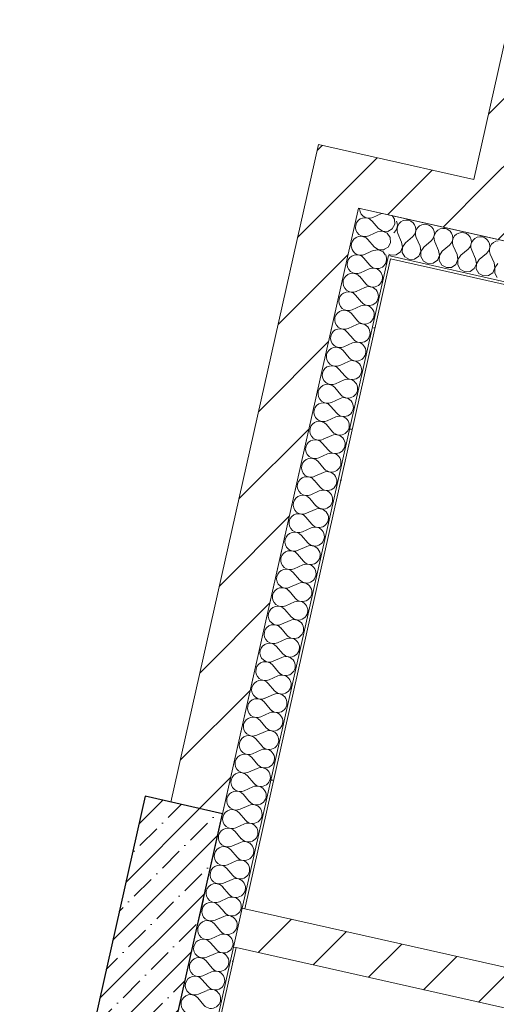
# Model space of a CAD drawing. Header units: millimetres. Extents: x -7218511 to -6645009, y 6003432 to 6221853.
# Tile 191 of 256: x -7153316 to -7151519, y 6131791 to 6135501. Entities that reach past the tile are written whole.
import ezdxf

# ---------------------------------------------------------------- set-up
doc = ezdxf.new("R2010")
doc.units = ezdxf.units.MM
doc.header["$MEASUREMENT"] = 0
for name, color, linetype, lineweight in [('АР-Стены_внешние_.АР_Ном._пера__1', 7, 'Continuous', 0), ('АР-Стены_внутренние_пилоны.АР_Ном._пера__1', 7, 'Continuous', 30), ('АР-Стены_Перегородки_100_.АР_Ном._пера__1', 7, 'Continuous', 15)]:
    doc.layers.add(name, color=color, linetype=linetype, lineweight=lineweight)
doc.layers.add('АР-Стены_внутренние_пилоны.АР', color=7, linetype='Continuous')
doc.layers.add('АР-Стены_Перегородки_100_.АР', color=7, linetype='Continuous')
pattern_1 = [(45, (-6566190.34, 6562677.8), (-127.279217, 127.279217), [])]
pattern_2 = [(45, (-6566190.34, 6563027.8), (-111.369318, 111.369318), [0, -105, 0, -157.5]), (110, (-6565840.34, 6563027.8), (148.001588, 53.868173), [0, -77, 0, -133])]
pattern_3 = [(45, (-6566190.34, 6562677.8), (-84.852814, 84.852814), []), (45, (-6566232.77, 6562720.22), (-84.852814, 84.852814), [90, -30, 0, -30])]

# ---------------------------------------------------------------- blocks, each defined once
blk = doc.blocks.new('Стена_80_3', base_point=(-7152550.8, 6132509.7))
at = {"layer": 'АР-Стены_Перегородки_100_.АР', "linetype": 'Continuous', "lineweight": 0, "true_color": 0x000000}
h = blk.add_hatch(dxfattribs=at)
h.set_pattern_fill('БЛОКИ_БЕТОННЫЕ_ЭФФЕКТИВН_7A', color=18, style=0, pattern_type=2)
h.set_pattern_definition(pattern_1)
h.paths.add_polyline_path([(-7152189.6, 6135030.6), (-7152233.4, 6134835.5), (-7152038.3, 6134791.7)])
h = blk.add_hatch(dxfattribs=at)
h.set_pattern_fill('БЛОКИ_БЕТОННЫЕ_ЭФФЕКТИВН_7A', color=18, style=0, pattern_type=2)
h.set_pattern_definition(pattern_1)
h.paths.add_polyline_path([(-7151994.5, 6134986.8), (-7152189.6, 6135030.6), (-7152038.3, 6134791.7)])
h = blk.add_hatch(dxfattribs=at)
h.set_pattern_fill('БЛОКИ_БЕТОННЫЕ_ЭФФЕКТИВН_7A', color=18, style=0, pattern_type=2)
h.set_pattern_definition(pattern_1)
h.paths.add_polyline_path([(-7152233.4, 6134835.5), (-7152745.9, 6132553.6), (-7152550.8, 6132509.7), (-7152038.3, 6134791.7)])
at = {"layer": 'АР-Стены_Перегородки_100_.АР_Ном._пера__1', "color": 7, "linetype": 'Continuous', "lineweight": 15, "flags": 128}
for points in [[(-7152189.6, 6135030.6), (-7152745.9, 6132553.6)], [(-7152189.6, 6135030.6), (-7151994.5, 6134986.8)], [(-7152550.8, 6132509.7), (-7152038.3, 6134791.7)]]:
    blk.add_lwpolyline(points, dxfattribs=at)
blk = doc.blocks.new('Стена_178_3', base_point=(-7152623.4, 6132186.6))
at = {"layer": 'АР-Стены_Перегородки_100_.АР', "linetype": 'Continuous', "lineweight": 0, "true_color": 0x000000}
h = blk.add_hatch(dxfattribs=at)
h.set_pattern_fill('БЛОКИ_БЕТОННЫЕ_ЭФФЕКТИВН_7A', color=18, style=0, pattern_type=2)
h.set_pattern_definition(pattern_1)
h.paths.add_polyline_path([(-7152477, 6132153.7), (-7152509.9, 6132007.3), (-7152500.1, 6132005.2), (-7152467.3, 6132151.5)])
h = blk.add_hatch(dxfattribs=at)
h.set_pattern_fill('БЛОКИ_БЕТОННЫЕ_ЭФФЕКТИВН_7A', color=18, style=0, pattern_type=2)
h.set_pattern_definition(pattern_1)
h.paths.add_polyline_path([(-7149885.1, 6131417.8), (-7149852.2, 6131564.2), (-7152467.3, 6132151.5), (-7152500.1, 6132005.2)])
h = blk.add_hatch(dxfattribs=at)
h.set_pattern_fill('БЛОКИ_БЕТОННЫЕ_ЭФФЕКТИВН_7A', color=18, style=0, pattern_type=2)
h.set_pattern_definition(pattern_1)
h.paths.add_polyline_path([(-7149875.3, 6131415.6), (-7149842.5, 6131562), (-7149852.2, 6131564.2), (-7149885.1, 6131417.8)])
h = blk.add_hatch(dxfattribs=at)
h.set_pattern_fill('БЛОКИ_БЕТОННЫЕ_ЭФФЕКТИВН_7A', color=18, style=0, pattern_type=2)
h.set_pattern_definition(pattern_1)
h.paths.add_polyline_path([(-7149724.1, 6131381.7), (-7149691.2, 6131528), (-7149696.1, 6131529.1), (-7149729, 6131382.8)])
at = {"layer": 'АР-Стены_Перегородки_100_.АР_Ном._пера__1', "color": 7, "linetype": 'Continuous', "lineweight": 0}
for p, q in [((-7152477, 6132153.7), (-7152509.9, 6132007.3)), ((-7149875.3, 6131415.6), (-7149842.5, 6131562))]:
    blk.add_line(p, q, dxfattribs=at)
at = {"layer": 'АР-Стены_Перегородки_100_.АР_Ном._пера__1', "color": 7, "linetype": 'Continuous', "lineweight": 15}
for p, q in [((-7152467.3, 6132151.5), (-7152477, 6132153.7)), ((-7152509.9, 6132007.3), (-7152500.1, 6132005.2)), ((-7149842.5, 6131562), (-7149852.2, 6131564.2)), ((-7149696.1, 6131529.1), (-7149729, 6131382.8)), ((-7149885.1, 6131417.8), (-7149875.3, 6131415.6))]:
    blk.add_line(p, q, dxfattribs=at)
at = {"layer": 'АР-Стены_Перегородки_100_.АР_Ном._пера__1', "color": 7, "linetype": 'Continuous', "lineweight": 15, "flags": 128}
for points in [[(-7152623.4, 6132186.6), (-7152656.2, 6132040.2)], [(-7149852.2, 6131564.2), (-7152467.3, 6132151.5)], [(-7152500.1, 6132005.2), (-7149885.1, 6131417.8)], [(-7149691.2, 6131528), (-7149696.1, 6131529.1)], [(-7149729, 6131382.8), (-7149724.1, 6131381.7)]]:
    blk.add_lwpolyline(points, dxfattribs=at)
blk = doc.blocks.new('Стена_179_3', base_point=(-7151994.5, 6134986.8))
at = {"layer": 'АР-Стены_Перегородки_100_.АР', "linetype": 'Continuous', "lineweight": 0, "true_color": 0x000000}
h = blk.add_hatch(dxfattribs=at)
h.set_pattern_fill('БЛОКИ_БЕТОННЫЕ_ЭФФЕКТИВН_7A', color=18, style=0, pattern_type=2)
h.set_pattern_definition(pattern_1)
h.paths.add_polyline_path([(-7152038.3, 6134791.7), (-7146837.9, 6133623.7), (-7146794, 6133818.8), (-7151994.5, 6134986.8)])
at = {"layer": 'АР-Стены_Перегородки_100_.АР_Ном._пера__1', "color": 7, "linetype": 'Continuous', "lineweight": 15, "flags": 128}
for points in [[(-7151604.1, 6134899.1), (-7151994.5, 6134986.8)], [(-7152038.3, 6134791.7), (-7149106.1, 6134133.1)]]:
    blk.add_lwpolyline(points, dxfattribs=at)
blk = doc.blocks.new('*X352', base_point=(-6566190.3, 6562677.8))
at = {"layer": 'АР-Стены_Перегородки_100_.АР_Ном._пера__1', "color": 7, "linetype": 'Continuous', "lineweight": 0}
for p, q in [((-7151892.8, 6134735.1), (-7151895.7, 6134742.3)), ((-7151893.4, 6134715.6), (-7151891.8, 6134725.3)), ((-7151890.5, 6134725), (-7151893.2, 6134715.5)), ((-7151891.8, 6134725.3), (-7151892.8, 6134735.1)), ((-7151885.4, 6134733.5), (-7151890.5, 6134725)), ((-7151878.2, 6134740.2), (-7151885.4, 6134733.5)), ((-7151869.4, 6134744.6), (-7151878.2, 6134740.2)), ((-7151859.7, 6134746.5), (-7151869.4, 6134744.6)), ((-7151849.9, 6134745.7), (-7151859.7, 6134746.5)), ((-7151840.7, 6134742.2), (-7151849.9, 6134745.7)), ((-7151832.8, 6134736.4), (-7151840.7, 6134742.2)), ((-7151826.8, 6134728.6), (-7151832.8, 6134736.4)), ((-7151823.1, 6134719.5), (-7151826.8, 6134728.6)), ((-7151808.5, 6134724.5), (-7151815.7, 6134717.8)), ((-7151799.7, 6134729), (-7151808.5, 6134724.5)), ((-7151790.1, 6134730.9), (-7151799.7, 6134729)), ((-7151780.2, 6134730.1), (-7151790.1, 6134730.9)), ((-7151771, 6134726.6), (-7151780.2, 6134730.1)), ((-7151763.1, 6134720.7), (-7151771, 6134726.6)), ((-7151905.5, 6134698.3), (-7151904.3, 6134699.4)), ((-7151904.3, 6134699.4), (-7151897.7, 6134706.7)), ((-7151897.7, 6134706.7), (-7151893.4, 6134715.6)), ((-7151893.2, 6134715.5), (-7151893.1, 6134705.7)), ((-7151893.1, 6134705.7), (-7151890.3, 6134696.2)), ((-7151875.7, 6134663.6), (-7151890.3, 6134696.2)), ((-7151834.6, 6134683.7), (-7151828, 6134691.1)), ((-7151828, 6134691.1), (-7151823.8, 6134699.9)), ((-7151823.8, 6134699.9), (-7151822.1, 6134709.7)), ((-7151820.8, 6134709.4), (-7151823.5, 6134699.9)), ((-7151823.5, 6134699.9), (-7151823.4, 6134690)), ((-7151823.4, 6134690), (-7151820.6, 6134680.6)), ((-7151822.1, 6134709.7), (-7151823.1, 6134719.5)), ((-7151815.7, 6134717.8), (-7151820.8, 6134709.4)), ((-7151757.1, 6134712.9), (-7151763.1, 6134720.7)), ((-7151753.4, 6134703.8), (-7151757.1, 6134712.9)), ((-7151754.1, 6134684.3), (-7151752.4, 6134694)), ((-7151751.2, 6134693.7), (-7151753.8, 6134684.2)), ((-7151752.4, 6134694), (-7151753.4, 6134703.8)), ((-7151746, 6134702.1), (-7151751.2, 6134693.7)), ((-7151738.8, 6134708.8), (-7151746, 6134702.1)), ((-7151730, 6134713.3), (-7151738.8, 6134708.8)), ((-7151720.4, 6134715.2), (-7151730, 6134713.3)), ((-7151710.5, 6134714.4), (-7151720.4, 6134715.2)), ((-7151701.3, 6134710.9), (-7151710.5, 6134714.4)), ((-7151693.4, 6134705.1), (-7151701.3, 6134710.9)), ((-7151687.4, 6134697.3), (-7151693.4, 6134705.1)), ((-7151683.7, 6134688.1), (-7151687.4, 6134697.3)), ((-7151682.7, 6134678.3), (-7151683.7, 6134688.1)), ((-7151676.3, 6134686.5), (-7151681.5, 6134678.1)), ((-7151669.1, 6134693.2), (-7151676.3, 6134686.5)), ((-7151660.3, 6134697.7), (-7151669.1, 6134693.2)), ((-7151650.7, 6134699.6), (-7151660.3, 6134697.7)), ((-7151640.9, 6134698.8), (-7151650.7, 6134699.6)), ((-7151631.6, 6134695.3), (-7151640.9, 6134698.8)), ((-7151623.7, 6134689.4), (-7151631.6, 6134695.3)), ((-7151617.7, 6134681.6), (-7151623.7, 6134689.4)), ((-7151872.8, 6134644.3), (-7151875.7, 6134663.6)), ((-7151861.7, 6134660.5), (-7151872.6, 6134644.3)), ((-7151861.7, 6134660.5), (-7151834.6, 6134683.7)), ((-7151806, 6134648), (-7151820.6, 6134680.6)), ((-7151803.2, 6134628.7), (-7151806, 6134648)), ((-7151792.1, 6134644.9), (-7151764.9, 6134668)), ((-7151764.9, 6134668), (-7151758.3, 6134675.4)), ((-7151758.3, 6134675.4), (-7151754.1, 6134684.3)), ((-7151753.8, 6134684.2), (-7151753.7, 6134674.4)), ((-7151753.7, 6134674.4), (-7151750.9, 6134664.9)), ((-7151736.3, 6134632.3), (-7151750.9, 6134664.9)), ((-7151722.4, 6134629.2), (-7151695.2, 6134652.4)), ((-7151695.2, 6134652.4), (-7151688.6, 6134659.8)), ((-7151688.6, 6134659.8), (-7151684.4, 6134668.6)), ((-7151684.4, 6134668.6), (-7151682.7, 6134678.3)), ((-7151681.5, 6134678.1), (-7151684.1, 6134668.6)), ((-7151684.1, 6134668.6), (-7151684, 6134658.7)), ((-7151684, 6134658.7), (-7151681.3, 6134649.3)), ((-7151666.6, 6134616.7), (-7151681.3, 6134649.3)), ((-7151619, 6134644.1), (-7151614.7, 6134653)), ((-7151614, 6134672.5), (-7151617.7, 6134681.6)), ((-7151614.7, 6134653), (-7151613, 6134662.7)), ((-7151611.8, 6134662.4), (-7151614.4, 6134652.9)), ((-7151614.4, 6134652.9), (-7151614.3, 6134643.1)), ((-7151613, 6134662.7), (-7151614, 6134672.5)), ((-7151606.7, 6134670.8), (-7151611.8, 6134662.4)), ((-7151599.4, 6134677.5), (-7151606.7, 6134670.8)), ((-7151590.6, 6134682), (-7151599.4, 6134677.5)), ((-7151581, 6134683.9), (-7151590.6, 6134682)), ((-7151571.2, 6134683.1), (-7151581, 6134683.9)), ((-7151561.9, 6134679.6), (-7151571.2, 6134683.1)), ((-7151554, 6134673.8), (-7151561.9, 6134679.6)), ((-7151548, 6134666), (-7151554, 6134673.8)), ((-7151544.3, 6134656.8), (-7151548, 6134666)), ((-7151543.3, 6134647), (-7151544.3, 6134656.8)), ((-7151537, 6134655.2), (-7151542.1, 6134646.8)), ((-7151529.7, 6134661.9), (-7151537, 6134655.2)), ((-7151521, 6134666.4), (-7151529.7, 6134661.9)), ((-7151511.3, 6134668.3), (-7151521, 6134666.4)), ((-7151923.5, 6134618.2), (-7151916.1, 6134614.2)), ((-7151916.1, 6134614.2), (-7151896.6, 6134615.2)), ((-7151896.6, 6134615.2), (-7151880.6, 6134626.4)), ((-7151880.6, 6134626.4), (-7151872.8, 6134644.3)), ((-7151872.6, 6134644.3), (-7151873.2, 6134624.8)), ((-7151873.2, 6134624.8), (-7151863.5, 6134607.8)), ((-7151826.9, 6134599.6), (-7151810.9, 6134610.8)), ((-7151810.9, 6134610.8), (-7151803.2, 6134628.7)), ((-7151802.9, 6134628.6), (-7151803.5, 6134609.1)), ((-7151792.1, 6134644.9), (-7151802.9, 6134628.6)), ((-7151741.2, 6134595.1), (-7151733.5, 6134613)), ((-7151733.5, 6134613), (-7151736.3, 6134632.3)), ((-7151733.2, 6134613), (-7151733.8, 6134593.5)), ((-7151722.4, 6134629.2), (-7151733.2, 6134613)), ((-7151663.8, 6134597.4), (-7151666.6, 6134616.7)), ((-7151652.7, 6134613.6), (-7151663.5, 6134597.3)), ((-7151652.7, 6134613.6), (-7151625.5, 6134636.7)), ((-7151625.5, 6134636.7), (-7151619, 6134644.1)), ((-7151614.3, 6134643.1), (-7151611.6, 6134633.6)), ((-7151596.9, 6134601), (-7151611.6, 6134633.6)), ((-7151583, 6134597.9), (-7151555.8, 6134621.1)), ((-7151555.8, 6134621.1), (-7151549.3, 6134628.5)), ((-7151549.3, 6134628.5), (-7151545, 6134637.3)), ((-7151545, 6134637.3), (-7151543.3, 6134647)), ((-7151542.1, 6134646.8), (-7151544.7, 6134637.3)), ((-7151544.7, 6134637.3), (-7151544.6, 6134627.4)), ((-7151544.6, 6134627.4), (-7151541.9, 6134618)), ((-7151527.2, 6134585.4), (-7151541.9, 6134618)), ((-7151863.5, 6134607.8), (-7151846.4, 6134598.5)), ((-7151846.4, 6134598.5), (-7151826.9, 6134599.6)), ((-7151803.5, 6134609.1), (-7151793.8, 6134592.2)), ((-7151793.8, 6134592.2), (-7151776.7, 6134582.9)), ((-7151776.7, 6134582.9), (-7151757.2, 6134583.9)), ((-7151757.2, 6134583.9), (-7151741.2, 6134595.1)), ((-7151733.8, 6134593.5), (-7151724.2, 6134576.5)), ((-7151724.2, 6134576.5), (-7151707, 6134567.2)), ((-7151687.5, 6134568.3), (-7151671.5, 6134579.5)), ((-7151671.5, 6134579.5), (-7151663.8, 6134597.4)), ((-7151663.5, 6134597.3), (-7151664.2, 6134577.8)), ((-7151664.2, 6134577.8), (-7151654.5, 6134560.9)), ((-7151601.8, 6134563.8), (-7151594.1, 6134581.7)), ((-7151594.1, 6134581.7), (-7151596.9, 6134601)), ((-7151593.8, 6134581.7), (-7151594.5, 6134562.2)), ((-7151583, 6134597.9), (-7151593.8, 6134581.7)), ((-7151524.4, 6134566.1), (-7151527.2, 6134585.4)), ((-7151513.3, 6134582.3), (-7151524.1, 6134566)), ((-7151707, 6134567.2), (-7151687.5, 6134568.3)), ((-7151654.5, 6134560.9), (-7151637.3, 6134551.5)), ((-7151637.3, 6134551.5), (-7151617.8, 6134552.6)), ((-7151617.8, 6134552.6), (-7151601.8, 6134563.8)), ((-7151594.5, 6134562.2), (-7151584.8, 6134545.2)), ((-7151584.8, 6134545.2), (-7151567.6, 6134535.9)), ((-7151567.6, 6134535.9), (-7151548.1, 6134537)), ((-7151548.1, 6134537), (-7151532.1, 6134548.2)), ((-7151532.1, 6134548.2), (-7151524.4, 6134566.1)), ((-7151524.1, 6134566), (-7151524.8, 6134546.5)), ((-7151524.8, 6134546.5), (-7151515.1, 6134529.6))]:
    blk.add_line(p, q, dxfattribs=at)
blk = doc.blocks.new('Стена_181_3', base_point=(-7149106.1, 6134133.1))
at = {"layer": 'АР-Стены_Перегородки_100_.АР', "linetype": 'Continuous', "lineweight": 0, "true_color": 0x000000}
h = blk.add_hatch(dxfattribs=at)
h.set_pattern_fill('ШТУКАТУРКА__ГИПС_01_0003', color=18, style=0, pattern_type=2)
h.set_pattern_definition(pattern_2)
h.paths.add_polyline_path([(-7149300, 6134022.9), (-7151915.1, 6134610.3), (-7151917.2, 6134600.5), (-7149302.2, 6134013.2)])
at = {"layer": 'АР-Стены_Перегородки_100_.АР_Ном._пера__1', "color": 7, "linetype": 'Continuous', "lineweight": 0}
for q in [(-7151924.8, 6134612.5), (-7149290.3, 6134020.7)]:
    blk.add_line((-7151915.1, 6134610.3), q, dxfattribs=at)
at = {"layer": 'АР-Стены_Перегородки_100_.АР_Ном._пера__1', "color": 7, "linetype": 'Continuous', "lineweight": 0, "flags": 128}
for points in [[(-7149106.1, 6134133.1), (-7151891.9, 6134758.8)], [(-7151917.2, 6134600.5), (-7149302.2, 6134013.2)]]:
    blk.add_lwpolyline(points, dxfattribs=at)
at = {"layer": 'АР-Стены_Перегородки_100_.АР', "color": 7, "lineweight": 0}
blk.add_blockref('*X352', (-6566190.3, 6562677.8), dxfattribs=at)
blk = doc.blocks.new('Стена_219_3', base_point=(-7151604.1, 6134899.1))
at = {"layer": 'АР-Стены_Перегородки_100_.АР', "linetype": 'Continuous', "lineweight": 0, "true_color": 0x000000}
h = blk.add_hatch(dxfattribs=at)
h.set_pattern_fill('БЛОКИ_БЕТОННЫЕ_ЭФФЕКТИВН_7A', color=18, style=0, pattern_type=2)
h.set_pattern_definition(pattern_1)
h.paths.add_polyline_path([(-7151408.9, 6134855.3), (-7151087.9, 6136284.7), (-7151283, 6136328.5), (-7151604.1, 6134899.1)])
at = {"layer": 'АР-Стены_Перегородки_100_.АР_Ном._пера__1', "color": 7, "linetype": 'Continuous', "lineweight": 15, "flags": 128}
for points in [[(-7151283, 6136328.5), (-7151604.1, 6134899.1)], [(-7151408.9, 6134855.3), (-7151087.9, 6136284.7)]]:
    blk.add_lwpolyline(points, dxfattribs=at)
blk = doc.blocks.new('Стена_241_3', base_point=(-7153332.8, 6129711.6))
at = {"layer": 'АР-Стены_внутренние_пилоны.АР', "linetype": 'Continuous', "lineweight": 0, "true_color": 0x000000}
h = blk.add_hatch(dxfattribs=at)
h.set_pattern_fill('ЖЕЛЕЗОБЕТОН__PROJECT__0003', color=18, style=0, pattern_type=2)
h.set_pattern_definition(pattern_3)
h.paths.add_polyline_path([(-7153182, 6129698.3), (-7152550.6, 6132509.7), (-7152843.3, 6132575.5), (-7153474.7, 6129764)])
h = blk.add_hatch(dxfattribs=at)
h.set_pattern_fill('ЖЕЛЕЗОБЕТОН__PROJECT__0003', color=18, style=0, pattern_type=2)
h.set_pattern_definition(pattern_3)
h.paths.add_polyline_path([(-7153182, 6129698.3), (-7153474.7, 6129764), (-7153479.1, 6129744.5), (-7153186.4, 6129678.7)])
at = {"layer": 'АР-Стены_внешние_.АР_Ном._пера__1', "color": 7, "linetype": 'Continuous', "lineweight": 30}
for p, q in [((-7153474.7, 6129764), (-7153479.1, 6129744.5)), ((-7153186.4, 6129678.7), (-7153182, 6129698.3))]:
    blk.add_line(p, q, dxfattribs=at)
at = {"layer": 'АР-Стены_внутренние_пилоны.АР_Ном._пера__1', "color": 7, "linetype": 'Continuous', "lineweight": 30, "flags": 128}
for points in [[(-7152843.3, 6132575.5), (-7153474.7, 6129764)], [(-7152550.6, 6132509.7), (-7152843.3, 6132575.5)], [(-7153182, 6129698.3), (-7152550.6, 6132509.7)]]:
    blk.add_lwpolyline(points, dxfattribs=at)
blk = doc.blocks.new('*X734', base_point=(-6566190.3, 6562677.8))
at = {"layer": 'АР-Стены_Перегородки_100_.АР_Ном._пера__1', "color": 7, "linetype": 'Continuous', "lineweight": 0}
for p, q in [((-7152034, 6134790.7), (-7152034.3, 6134787.1)), ((-7152034.3, 6134787.1), (-7152033.7, 6134784.5)), ((-7152017.9, 6134759.5), (-7152012.8, 6134756.4)), ((-7151951.4, 6134771.2), (-7151984, 6134756.6)), ((-7151948.8, 6134771.6), (-7151951.4, 6134771.2)), ((-7151903, 6134750.3), (-7151912.1, 6134763.3)), ((-7152013, 6134755.1), (-7152015, 6134754.9)), ((-7152003.3, 6134753.5), (-7152013, 6134755.1)), ((-7152012.8, 6134756.4), (-7152003.3, 6134753.7)), ((-7152003.3, 6134753.7), (-7151993.4, 6134753.8)), ((-7151994.5, 6134749.2), (-7152003.3, 6134753.5)), ((-7151987.1, 6134742.6), (-7151994.5, 6134749.2)), ((-7151993.4, 6134753.8), (-7151984, 6134756.6)), ((-7151963.9, 6134715.5), (-7151987.1, 6134742.6)), ((-7151911.2, 6134713.7), (-7151901.9, 6134730.8)), ((-7151901.9, 6134730.8), (-7151903, 6134750.3)), ((-7151967, 6134701.5), (-7151978.1, 6134696.6)), ((-7151947.7, 6134704.4), (-7151967, 6134701.5)), ((-7151963.9, 6134715.5), (-7151947.7, 6134704.6)), ((-7151947.7, 6134704.6), (-7151928.2, 6134704)), ((-7151929.8, 6134696.6), (-7151947.7, 6134704.4)), ((-7151918.6, 6134680.6), (-7151929.8, 6134696.6)), ((-7151928.2, 6134704), (-7151911.2, 6134713.7)), ((-7151926.9, 6134644), (-7151917.5, 6134661.1)), ((-7151917.5, 6134661.1), (-7151918.6, 6134680.6)), ((-7151940, 6134636.5), (-7151926.9, 6134644))]:
    blk.add_line(p, q, dxfattribs=at)
blk = doc.blocks.new('*X736', base_point=(-6566190.3, 6562677.8))
at = {"layer": 'АР-Стены_Перегородки_100_.АР_Ном._пера__1', "color": 7, "linetype": 'Continuous', "lineweight": 0}
for p, q in [((-7151992.1, 6134627.6), (-7152015.3, 6134617.2)), ((-7151995.2, 6134576.1), (-7152018.4, 6134603.2)), ((-7151998.3, 6134562.1), (-7152030.9, 6134547.5)), ((-7152010.9, 6134506.4), (-7152034, 6134533.6)), ((-7152026.5, 6134436.7), (-7152049.7, 6134463.9)), ((-7152014, 6134492.4), (-7152046.6, 6134477.8)), ((-7152042.2, 6134367), (-7152065.3, 6134394.2)), ((-7152029.6, 6134422.8), (-7152062.2, 6134408.1)), ((-7152045.3, 6134353.1), (-7152077.9, 6134338.4)), ((-7152057.8, 6134297.3), (-7152081, 6134324.5)), ((-7152060.9, 6134283.4), (-7152093.5, 6134268.7)), ((-7152073.5, 6134227.6), (-7152096.7, 6134254.8)), ((-7152076.6, 6134213.7), (-7152109.2, 6134199)), ((-7152089.1, 6134157.9), (-7152112.3, 6134185.1)), ((-7152092.3, 6134144), (-7152124.8, 6134129.3)), ((-7152104.8, 6134088.2), (-7152128, 6134115.4)), ((-7152107.9, 6134074.3), (-7152140.5, 6134059.6)), ((-7152120.4, 6134018.5), (-7152143.6, 6134045.7)), ((-7152123.6, 6134004.6), (-7152156.1, 6133990)), ((-7152136.1, 6133948.8), (-7152159.3, 6133976)), ((-7152151.7, 6133879.2), (-7152174.9, 6133906.3)), ((-7152139.2, 6133934.9), (-7152171.8, 6133920.3)), ((-7152167.4, 6133809.5), (-7152190.6, 6133836.6)), ((-7152154.9, 6133865.2), (-7152187.4, 6133850.6)), ((-7152170.5, 6133795.5), (-7152203.1, 6133780.9)), ((-7152183, 6133739.8), (-7152206.2, 6133766.9)), ((-7152186.2, 6133725.8), (-7152218.7, 6133711.2)), ((-7152198.7, 6133670.1), (-7152221.9, 6133697.2)), ((-7152201.8, 6133656.1), (-7152234.4, 6133641.5)), ((-7152214.3, 6133600.4), (-7152237.5, 6133627.6)), ((-7152217.5, 6133586.4), (-7152250, 6133571.8)), ((-7152230, 6133530.7), (-7152253.2, 6133557.9)), ((-7152233.1, 6133516.8), (-7152265.7, 6133502.1)), ((-7152245.6, 6133461), (-7152268.8, 6133488.2)), ((-7152248.8, 6133447.1), (-7152281.3, 6133432.4)), ((-7152261.3, 6133391.3), (-7152284.5, 6133418.5)), ((-7152276.9, 6133321.6), (-7152300.1, 6133348.8)), ((-7152264.4, 6133377.4), (-7152297, 6133362.7)), ((-7152292.6, 6133251.9), (-7152315.8, 6133279.1)), ((-7152280.1, 6133307.7), (-7152312.7, 6133293)), ((-7152295.7, 6133238), (-7152328.3, 6133223.3)), ((-7152308.3, 6133182.2), (-7152331.4, 6133209.4)), ((-7152311.4, 6133168.3), (-7152344, 6133153.6)), ((-7152323.9, 6133112.5), (-7152347.1, 6133139.7)), ((-7152327, 6133098.6), (-7152359.6, 6133083.9)), ((-7152339.6, 6133042.8), (-7152362.7, 6133070)), ((-7152342.7, 6133028.9), (-7152375.3, 6133014.3)), ((-7152355.2, 6132973.1), (-7152378.4, 6133000.3)), ((-7152358.3, 6132959.2), (-7152390.9, 6132944.6)), ((-7152370.9, 6132903.5), (-7152394, 6132930.6)), ((-7152374, 6132889.5), (-7152406.6, 6132874.9)), ((-7152386.5, 6132833.8), (-7152409.7, 6132860.9)), ((-7152389.6, 6132819.8), (-7152422.2, 6132805.2)), ((-7152402.2, 6132764.1), (-7152425.3, 6132791.2)), ((-7152417.8, 6132694.4), (-7152441, 6132721.5)), ((-7152405.3, 6132750.1), (-7152437.9, 6132735.5)), ((-7152433.5, 6132624.7), (-7152456.7, 6132651.9)), ((-7152420.9, 6132680.4), (-7152453.5, 6132665.8)), ((-7152436.6, 6132610.7), (-7152469.2, 6132596.1)), ((-7152449.1, 6132555), (-7152472.3, 6132582.2)), ((-7152452.3, 6132541.1), (-7152484.8, 6132526.4)), ((-7152464.8, 6132485.3), (-7152488, 6132512.5)), ((-7152467.9, 6132471.4), (-7152500.5, 6132456.7)), ((-7152480.4, 6132415.6), (-7152503.6, 6132442.8)), ((-7152483.6, 6132401.7), (-7152516.1, 6132387)), ((-7152496.1, 6132345.9), (-7152519.3, 6132373.1)), ((-7152499.2, 6132332), (-7152531.8, 6132317.3)), ((-7152511.7, 6132276.2), (-7152534.9, 6132303.4)), ((-7152514.9, 6132262.3), (-7152547.4, 6132247.6)), ((-7152527.4, 6132206.5), (-7152550.6, 6132233.7)), ((-7152543, 6132136.8), (-7152566.2, 6132164)), ((-7152530.5, 6132192.6), (-7152563.1, 6132177.9)), ((-7152558.7, 6132067.1), (-7152581.9, 6132094.3)), ((-7152546.2, 6132122.9), (-7152578.7, 6132108.3)), ((-7152561.8, 6132053.2), (-7152594.4, 6132038.6)), ((-7152574.3, 6131997.5), (-7152597.5, 6132024.6)), ((-7152577.5, 6131983.5), (-7152610, 6131968.9)), ((-7152590, 6131927.8), (-7152613.2, 6131954.9)), ((-7152593.1, 6131913.8), (-7152625.7, 6131899.2)), ((-7152605.6, 6131858.1), (-7152628.8, 6131885.2)), ((-7152608.8, 6131844.1), (-7152641.3, 6131829.5)), ((-7152621.3, 6131788.4), (-7152644.5, 6131815.5))]:
    blk.add_line(p, q, dxfattribs=at)
for centre, start, end in [((-7152045.6, 6134580.1), 40.4722, 167.3421), ((-7152029.9, 6134649.8), 189.3114, 294.212), ((-7151968, 6134599.3), 220.4722, 26.0845), ((-7152045.6, 6134580.1), 167.3421, 294.212), ((-7152061.2, 6134510.4), 40.4722, 167.3421), ((-7151983.7, 6134529.6), 220.4722, 114.212), ((-7152061.2, 6134510.4), 167.3421, 294.212), ((-7152076.9, 6134440.7), 40.4722, 167.3421), ((-7151999.3, 6134459.9), 220.4722, 114.212), ((-7152076.9, 6134440.7), 167.3421, 294.212), ((-7152015, 6134390.2), 220.4722, 114.212), ((-7152092.5, 6134371), 40.4722, 167.3421), ((-7152092.5, 6134371), 167.3421, 294.212), ((-7152030.6, 6134320.5), 220.4722, 114.212), ((-7152108.2, 6134301.3), 40.4722, 167.3421), ((-7152108.2, 6134301.3), 167.3421, 294.212), ((-7152046.3, 6134250.8), 220.4722, 114.212), ((-7152123.8, 6134231.6), 167.3421, 294.212), ((-7152123.8, 6134231.6), 40.4722, 167.3421), ((-7152062, 6134181.1), 220.4722, 114.212), ((-7152139.5, 6134161.9), 167.3421, 294.212), ((-7152139.5, 6134161.9), 40.4722, 167.3421), ((-7152155.1, 6134092.2), 40.4722, 167.3421), ((-7152077.6, 6134111.4), 220.4722, 114.212), ((-7152155.1, 6134092.2), 167.3421, 294.212), ((-7152170.8, 6134022.5), 40.4722, 167.3421), ((-7152093.3, 6134041.7), 220.4722, 114.212), ((-7152170.8, 6134022.5), 167.3421, 294.212), ((-7152186.4, 6133952.8), 40.4722, 167.3421), ((-7152108.9, 6133972), 220.4722, 114.212), ((-7152186.4, 6133952.8), 167.3421, 294.212), ((-7152202.1, 6133883.1), 40.4722, 167.3421), ((-7152124.6, 6133902.3), 220.4722, 114.212), ((-7152202.1, 6133883.1), 167.3421, 294.212), ((-7152140.2, 6133832.6), 220.4722, 114.212), ((-7152217.7, 6133813.4), 40.4722, 167.3421), ((-7152217.7, 6133813.4), 167.3421, 294.212), ((-7152155.9, 6133762.9), 220.4722, 114.212), ((-7152233.4, 6133743.8), 40.4722, 167.3421), ((-7152233.4, 6133743.8), 167.3421, 294.212), ((-7152171.5, 6133693.3), 220.4722, 114.212), ((-7152249, 6133674.1), 40.4722, 167.3421), ((-7152249, 6133674.1), 167.3421, 294.212), ((-7152187.2, 6133623.6), 220.4722, 114.212), ((-7152264.7, 6133604.4), 167.3421, 294.212), ((-7152264.7, 6133604.4), 40.4722, 167.3421), ((-7152202.8, 6133553.9), 220.4722, 114.212), ((-7152280.3, 6133534.7), 167.3421, 294.212), ((-7152280.3, 6133534.7), 40.4722, 167.3421), ((-7152296, 6133465), 40.4722, 167.3421), ((-7152218.5, 6133484.2), 220.4722, 114.212), ((-7152296, 6133465), 167.3421, 294.212), ((-7152311.6, 6133395.3), 40.4722, 167.3421), ((-7152234.1, 6133414.5), 220.4722, 114.212), ((-7152311.6, 6133395.3), 167.3421, 294.212), ((-7152327.3, 6133325.6), 40.4722, 167.3421), ((-7152249.8, 6133344.8), 220.4722, 114.212), ((-7152327.3, 6133325.6), 167.3421, 294.212), ((-7152343, 6133255.9), 40.4722, 167.3421), ((-7152265.4, 6133275.1), 220.4722, 114.212), ((-7152343, 6133255.9), 167.3421, 294.212), ((-7152281.1, 6133205.4), 220.4722, 114.212), ((-7152358.6, 6133186.2), 40.4722, 167.3421), ((-7152358.6, 6133186.2), 167.3421, 294.212), ((-7152296.7, 6133135.7), 220.4722, 114.212), ((-7152374.3, 6133116.5), 40.4722, 167.3421), ((-7152374.3, 6133116.5), 167.3421, 294.212), ((-7152312.4, 6133066), 220.4722, 114.212), ((-7152389.9, 6133046.8), 167.3421, 294.212), ((-7152389.9, 6133046.8), 40.4722, 167.3421), ((-7152328, 6132996.3), 220.4722, 114.212), ((-7152405.6, 6132977.1), 167.3421, 294.212), ((-7152405.6, 6132977.1), 40.4722, 167.3421), ((-7152421.2, 6132907.4), 40.4722, 167.3421), ((-7152343.7, 6132926.6), 220.4722, 114.212), ((-7152421.2, 6132907.4), 167.3421, 294.212), ((-7152436.9, 6132837.8), 40.4722, 167.3421), ((-7152359.3, 6132856.9), 220.4722, 114.212), ((-7152436.9, 6132837.8), 167.3421, 294.212), ((-7152452.5, 6132768.1), 40.4722, 167.3421), ((-7152375, 6132787.3), 220.4722, 114.212), ((-7152452.5, 6132768.1), 167.3421, 294.212), ((-7152468.2, 6132698.4), 40.4722, 167.3421), ((-7152390.6, 6132717.6), 220.4722, 114.212), ((-7152468.2, 6132698.4), 167.3421, 294.212), ((-7152406.3, 6132647.9), 220.4722, 114.212), ((-7152483.8, 6132628.7), 40.4722, 167.3421), ((-7152483.8, 6132628.7), 167.3421, 294.212), ((-7152422, 6132578.2), 220.4722, 114.212), ((-7152499.5, 6132559), 40.4722, 167.3421), ((-7152499.5, 6132559), 167.3421, 294.212), ((-7152437.6, 6132508.5), 220.4722, 114.212), ((-7152515.1, 6132489.3), 167.3421, 294.212), ((-7152515.1, 6132489.3), 40.4722, 167.3421), ((-7152453.3, 6132438.8), 220.4722, 114.212), ((-7152530.8, 6132419.6), 167.3421, 294.212), ((-7152530.8, 6132419.6), 40.4722, 167.3421), ((-7152546.4, 6132349.9), 40.4722, 167.3421), ((-7152468.9, 6132369.1), 220.4722, 114.212), ((-7152546.4, 6132349.9), 167.3421, 294.212), ((-7152562.1, 6132280.2), 40.4722, 167.3421), ((-7152484.6, 6132299.4), 220.4722, 114.212), ((-7152562.1, 6132280.2), 167.3421, 294.212), ((-7152577.7, 6132210.5), 40.4722, 167.3421), ((-7152500.2, 6132229.7), 220.4722, 114.212), ((-7152577.7, 6132210.5), 167.3421, 294.212), ((-7152593.4, 6132140.8), 40.4722, 167.3421), ((-7152515.9, 6132160), 220.4722, 114.212), ((-7152593.4, 6132140.8), 167.3421, 294.212), ((-7152531.5, 6132090.3), 220.4722, 114.212), ((-7152609, 6132071.1), 40.4722, 167.3421), ((-7152609, 6132071.1), 167.3421, 294.212), ((-7152547.2, 6132020.6), 220.4722, 114.212), ((-7152624.7, 6132001.4), 40.4722, 167.3421), ((-7152624.7, 6132001.4), 167.3421, 294.212), ((-7152562.8, 6131950.9), 220.4722, 114.212), ((-7152640.3, 6131931.7), 167.3421, 294.212), ((-7152640.3, 6131931.7), 40.4722, 167.3421), ((-7152578.5, 6131881.2), 220.4722, 114.212), ((-7152656, 6131862.1), 167.3421, 294.212), ((-7152656, 6131862.1), 40.4722, 167.3421), ((-7152671.6, 6131792.4), 40.4722, 167.3421), ((-7152594.1, 6131811.6), 220.4722, 114.212), ((-7152671.6, 6131792.4), 167.3421, 294.212)]:
    blk.add_arc(centre, 35.7, start, end, dxfattribs=at)
blk = doc.blocks.new('*X737', base_point=(-6566190.3, 6562677.8))
at = {"layer": 'АР-Стены_Перегородки_100_.АР_Ном._пера__1', "color": 7, "linetype": 'Continuous', "lineweight": 0}
for p, q in [((-7152033.7, 6134784.5), (-7152032.4, 6134777.5)), ((-7152032.4, 6134777.5), (-7152027.9, 6134768.7)), ((-7152027.9, 6134768.7), (-7152021.2, 6134761.5)), ((-7152021.2, 6134761.5), (-7152017.9, 6134759.5)), ((-7152049.1, 6134727.3), (-7152049.9, 6134717.5)), ((-7152045.6, 6134736.5), (-7152049.1, 6134727.3)), ((-7152039.8, 6134744.4), (-7152045.6, 6134736.5)), ((-7152032, 6134750.5), (-7152039.8, 6134744.4)), ((-7152022.8, 6134754.1), (-7152032, 6134750.5)), ((-7152015, 6134754.9), (-7152022.8, 6134754.1)), ((-7152049.9, 6134717.5), (-7152048, 6134707.8)), ((-7152048, 6134707.8), (-7152043.5, 6134699)), ((-7152038.5, 6134684.4), (-7152047.6, 6134680.8)), ((-7152043.5, 6134699), (-7152036.8, 6134691.8)), ((-7152028.7, 6134685.5), (-7152038.5, 6134684.4)), ((-7152036.8, 6134691.8), (-7152028.4, 6134686.7)), ((-7152019, 6134683.8), (-7152028.7, 6134685.5)), ((-7152028.4, 6134686.7), (-7152018.9, 6134684)), ((-7152009.1, 6134684.1), (-7151999.6, 6134686.9)), ((-7151978.1, 6134696.6), (-7151999.6, 6134686.9)), ((-7152064.8, 6134657.6), (-7152065.6, 6134647.8)), ((-7152065.6, 6134647.8), (-7152064.8, 6134643.9)), ((-7152061.3, 6134666.8), (-7152064.8, 6134657.6)), ((-7152055.4, 6134674.7), (-7152061.3, 6134666.8)), ((-7152047.6, 6134680.8), (-7152055.4, 6134674.7)), ((-7152010.1, 6134679.5), (-7152019, 6134683.8)), ((-7152018.9, 6134684), (-7152009.1, 6134684.1)), ((-7152002.7, 6134672.9), (-7152010.1, 6134679.5)), ((-7151979.6, 6134645.8), (-7152002.7, 6134672.9)), ((-7151982.7, 6134631.8), (-7151992.1, 6134627.6)), ((-7151963.4, 6134634.7), (-7151982.7, 6134631.8)), ((-7151979.6, 6134645.8), (-7151963.3, 6134634.9)), ((-7151945.5, 6134626.9), (-7151963.4, 6134634.7)), ((-7151963.3, 6134634.9), (-7151943.8, 6134634.3)), ((-7151937.3, 6134615.3), (-7151945.5, 6134626.9)), ((-7151943.8, 6134634.3), (-7151940, 6134636.5))]:
    blk.add_line(p, q, dxfattribs=at)
blk = doc.blocks.new('Стена_256_3', base_point=(-7153091, 6129739.3))
at = {"layer": 'АР-Стены_Перегородки_100_.АР', "linetype": 'Continuous', "lineweight": 0, "true_color": 0x000000}
h = blk.add_hatch(dxfattribs=at)
h.set_pattern_fill('ШТУКАТУРКА__ГИПС_01_0003', color=18, style=0, pattern_type=2)
h.set_pattern_definition(pattern_2)
h.paths.add_polyline_path([(-7151927, 6134602.7), (-7151917.2, 6134600.5), (-7151924.8, 6134612.5)])
h = blk.add_hatch(dxfattribs=at)
h.set_pattern_fill('ШТУКАТУРКА__ГИПС_01_0003', color=18, style=0, pattern_type=2)
h.set_pattern_definition(pattern_2)
h.paths.add_polyline_path([(-7151924.8, 6134612.5), (-7151917.2, 6134600.5), (-7151915.1, 6134610.3)])
h = blk.add_hatch(dxfattribs=at)
h.set_pattern_fill('ШТУКАТУРКА__ГИПС_01_0003', color=18, style=0, pattern_type=2)
h.set_pattern_definition(pattern_2)
h.paths.add_polyline_path([(-7151927, 6134602.7), (-7152477, 6132153.7), (-7152467.3, 6132151.5), (-7151917.2, 6134600.5)])
h = blk.add_hatch(dxfattribs=at)
h.set_pattern_fill('ШТУКАТУРКА__ГИПС_01_0003', color=18, style=0, pattern_type=2)
h.set_pattern_definition(pattern_2)
h.paths.add_polyline_path([(-7152509.9, 6132007.3), (-7153005.2, 6129802), (-7152995.4, 6129799.8), (-7152500.1, 6132005.2)])
at = {"layer": 'АР-Стены_Перегородки_100_.АР_Ном._пера__1', "color": 7, "linetype": 'Continuous', "lineweight": 0}
for p, q in [((-7152477, 6132153.7), (-7151924.8, 6134612.5)), ((-7151915.1, 6134610.3), (-7151924.8, 6134612.5)), ((-7152477, 6132153.7), (-7152509.9, 6132007.3)), ((-7153007.4, 6129792.3), (-7152509.9, 6132007.3))]:
    blk.add_line(p, q, dxfattribs=at)
at = {"layer": 'АР-Стены_Перегородки_100_.АР_Ном._пера__1', "color": 7, "linetype": 'Continuous', "lineweight": 15}
for p, q in [((-7152467.3, 6132151.5), (-7152477, 6132153.7)), ((-7152509.9, 6132007.3), (-7152500.1, 6132005.2))]:
    blk.add_line(p, q, dxfattribs=at)
at = {"layer": 'АР-Стены_Перегородки_100_.АР_Ном._пера__1', "color": 7, "linetype": 'Continuous', "lineweight": 0, "flags": 128}
for points in [[(-7152038.3, 6134791.7), (-7153186.6, 6129678.8)], [(-7152038.3, 6134791.7), (-7151891.9, 6134758.8)], [(-7152467.3, 6132151.5), (-7151917.2, 6134600.5)], [(-7152995.4, 6129799.8), (-7152500.1, 6132005.2)]]:
    blk.add_lwpolyline(points, dxfattribs=at)
at = {"layer": 'АР-Стены_Перегородки_100_.АР', "color": 7, "lineweight": 0}
for name in ['*X737', '*X734', '*X736']:
    blk.add_blockref(name, (-6566190.3, 6562677.8), dxfattribs=at)

msp = doc.modelspace()

# ---------------------------------------------------------------- block references
at = {"layer": 'АР-Стены_внутренние_пилоны.АР', "color": 7, "lineweight": 0}
msp.add_blockref('Стена_241_3', (-7153332.8, 6129711.6), dxfattribs=at)
at = {"layer": 'АР-Стены_Перегородки_100_.АР', "color": 7, "lineweight": 0}
for name, p in [('Стена_219_3', (-7151604.1, 6134899.1)), ('Стена_80_3', (-7152550.8, 6132509.7)), ('Стена_179_3', (-7151994.5, 6134986.8)), ('Стена_256_3', (-7153091, 6129739.3)), ('Стена_181_3', (-7149106.1, 6134133.1)), ('Стена_178_3', (-7152623.4, 6132186.6))]:
    msp.add_blockref(name, p, dxfattribs=at)

doc.saveas('drawing.dxf')
